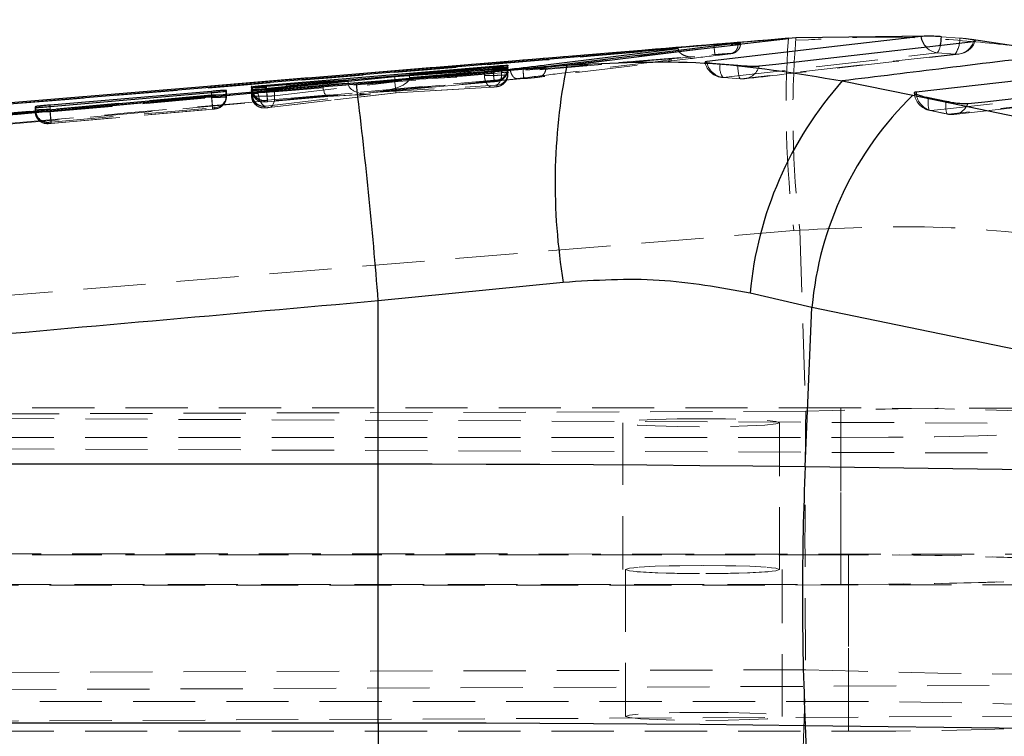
# Model space of a CAD drawing. Header units: millimetres. Extents: x 19 to 411, y 18 to 285.
# Tile 56 of 58: x 373 to 393, y 257 to 272. Entities that reach past the tile are written whole.
import ezdxf

# ---------------------------------------------------------------- set-up
doc = ezdxf.new("R2010")
doc.units = ezdxf.units.MM
doc.linetypes.add('HIDDEN', pattern=[1.905, 1.27, -0.635])
doc.layers.add('FORMATO', color=179, linetype='Continuous')
doc.styles.add('SLDTEXTSTYLE0', font='TXT', dxfattribs={"width": 0.75})
doc.dimstyles.new('SLDDIMSTYLE1', dxfattribs={"dimtxt": 3.5, "dimasz": 3.302, "dimexe": 0, "dimexo": 0.0625, "dimgap": 0.875, "dimtad": 1, "dimdec": 0, "dimrnd": 1e-09, "dimzin": 12, "dimdsep": 46, "dimtxsty": 'SLDTEXTSTYLE0', "dimsah": 1, "dimcen": 0.09, "dimadec": 0, "dimazin": 3, "dimtfac": 1, "dimtdec": 0, "dimtofl": 0, "dimtmove": 0, "dimatfit": 3, "dimfxl": 0, "dimfrac": 2, "dimtolj": 1, "dimtzin": 12, "dimarcsym": 0})

# ---------------------------------------------------------------- blocks, each defined once
blk = doc.blocks.new('_D_7')
at = {"layer": 'FORMATO'}
for p, q in [((279.174, 261.451), (279.174, 280.034)), ((411.468, 261.451), (411.468, 280.034)), ((411.468, 279.034), (279.174, 279.034))]:
    blk.add_line(p, q, dxfattribs=at)
for points in [[(279.174, 279.034), (282.476, 278.526), (282.476, 279.542)], [(411.468, 279.034), (408.166, 279.542), (408.166, 278.526)]]:
    blk.add_solid(points, dxfattribs=at)
at = {"layer": 'FORMATO', "insert": (344.021, 283.546), "char_height": 3.5, "attachment_point": 1, "style": 'SLDTEXTSTYLE0'}
blk.add_mtext('132', dxfattribs=at)

msp = doc.modelspace()

# ---------------------------------------------------------------- linework, layer by layer
at = {"color": 7, "linetype": 'Continuous', "lineweight": 25}
for p, q in [((388.352247, 271.600225), (385.525873, 271.365949)), ((388.427267, 271.606052), (388.286708, 271.595532)), ((388.352247, 271.600225), (388.348324, 271.600717)), ((388.507033, 271.612236), (388.352247, 271.600225)), ((388.507033, 271.612236), (388.502291, 271.612981)), ((391.20367, 271.643603), (388.507033, 271.612236)), ((393.981246, 271.288076), (392.08846, 271.575937)), ((386.097061, 271.393323), (357.517537, 269.020879)), ((387.323575, 271.500626), (383.400368, 271.021688)), ((385.525873, 271.365949), (386.82841, 271.473595)), ((386.097839, 271.386945), (386.097061, 271.393323)), ((386.097839, 271.386945), (386.108184, 271.352255)), ((377.692593, 270.642826), (382.319374, 271.031254)), ((379.528815, 270.67306), (383.822771, 271.05006)), ((382.930333, 270.975479), (380.608203, 270.767832)), ((382.320175, 271.007904), (380.616726, 270.863378)), ((380.616726, 270.863378), (382.494411, 270.997772)), ((382.623816, 271.039495), (382.610655, 271.036678)), ((382.623332, 270.992646), (382.612018, 270.990187)), ((382.623458, 271.004283), (382.623332, 270.992646)), ((382.623928, 271.050849), (382.623816, 271.039495)), ((386.681026, 271.129066), (386.648761, 271.122658)), ((386.956872, 271.077508), (387.319604, 271.049523)), ((380.313082, 270.81404), (377.860555, 270.569184)), ((382.141734, 270.946571), (380.313082, 270.81404)), ((380.616726, 270.836049), (380.616726, 270.863378)), ((377.388178, 270.596588), (377.388286, 270.610177)), ((377.388286, 270.628223), (377.388286, 270.610163)), ((377.388286, 270.610177), (377.406167, 270.614082)), ((377.406167, 270.583236), (377.406167, 270.614082)), ((377.525782, 270.565995), (379.361278, 270.748818)), ((378.841871, 270.712846), (377.693301, 270.615467)), ((379.361278, 270.748818), (378.841871, 270.712846)), ((379.361278, 270.719016), (379.361278, 270.748818)), ((389.449848, 270.731756), (390.887803, 270.43792)), ((376.626918, 270.411798), (356.972137, 268.654162)), ((376.572112, 270.518759), (373.274539, 270.239198)), ((373.275157, 270.209291), (376.57279, 270.491996)), ((376.866875, 270.522365), (376.876561, 270.524928)), ((376.876561, 270.524928), (376.876665, 270.537534)), ((377.387663, 270.533526), (377.38779, 270.548531)), ((377.38779, 270.548531), (377.403358, 270.551973)), ((391.20747, 270.390281), (391.568763, 270.317191)), ((372.970196, 270.205402), (372.970097, 270.191038)), ((372.98432, 270.208993), (372.970196, 270.205402)), ((383.754408, 266.620347), (379.976237, 266.242334)), ((388.830053, 266.107792), (387.566077, 266.399556)), ((379.976237, 262.917349), (379.976237, 266.242334)), ((388.692642, 262.862423), (388.830053, 266.107792)), ((399.706876, 263.857567), (388.830053, 266.107792)), ((355.033266, 262.917349), (379.976237, 262.917349)), ((379.976237, 257.63672), (379.976237, 262.917349)), ((388.692642, 262.862423), (399.817748, 262.720102)), ((355.033266, 257.63672), (379.976237, 257.63672)), ((379.976237, 257.63672), (379.976237, 254.371443)), ((388.692642, 257.581809), (399.817748, 257.439473)), ((388.692642, 257.581809), (388.830053, 254.393005))]:
    msp.add_line(p, q, dxfattribs=at)
at = {"color": 7, "linetype": 'HIDDEN', "lineweight": 18}
for p, q in [((388.502406, 271.61167), (388.427267, 271.606052)), ((391.851211, 271.605799), (391.476346, 271.633932)), ((383.400368, 271.003404), (387.323575, 271.483415)), ((387.323575, 271.483415), (387.323575, 271.500626)), ((387.371549, 271.492356), (387.371549, 271.508256)), ((388.757089, 271.571466), (388.506519, 271.559754)), ((369.700776, 269.853154), (386.85192, 271.268868)), ((391.391428, 271.305391), (391.752468, 271.276945)), ((382.319374, 271.006906), (380.616726, 270.85636)), ((382.319374, 271.006906), (382.319374, 271.007845)), ((382.319423, 271.006846), (382.319374, 271.006906)), ((382.320175, 270.951593), (382.320175, 271.007904)), ((382.494411, 270.901257), (382.494411, 270.977089)), ((382.610655, 270.966852), (382.610655, 271.036678)), ((382.612018, 270.858923), (382.612018, 270.990187)), ((382.623332, 270.863199), (382.623332, 270.992646)), ((382.623458, 270.8909), (382.623458, 271.004283)), ((382.623816, 270.971456), (382.623816, 271.039495)), ((382.623816, 270.971456), (382.623816, 271.039495)), ((382.623816, 270.971456), (382.623928, 270.996565)), ((382.623928, 270.996565), (382.623928, 271.050864)), ((382.623928, 270.996565), (382.623928, 271.050849)), ((382.930333, 270.969176), (382.930333, 270.975524)), ((383.400368, 271.003404), (383.400368, 271.021688)), ((380.313082, 270.737776), (382.141734, 270.843306)), ((380.313082, 270.737776), (380.313082, 270.81404)), ((380.616726, 270.800972), (382.320175, 270.951593)), ((380.616726, 270.800972), (380.616726, 270.836049)), ((382.141734, 270.843306), (382.141734, 270.946571)), ((382.141734, 270.843306), (382.141827, 270.843261)), ((382.494411, 270.901152), (382.494411, 270.901257)), ((382.623332, 270.863199), (382.623458, 270.8909)), ((387.015535, 270.799154), (387.021842, 270.799959)), ((387.379834, 270.774016), (387.021842, 270.799959)), ((387.37295, 270.773122), (387.379834, 270.774016)), ((380.608203, 270.767832), (376.626918, 270.411798)), ((377.388178, 270.552763), (377.388178, 270.596588)), ((377.388286, 270.577872), (377.388178, 270.552763)), ((377.388286, 270.577872), (377.388286, 270.610177)), ((377.388286, 270.610163), (377.388286, 270.577872)), ((379.361278, 270.745346), (377.692593, 270.597809)), ((377.692593, 270.597839), (377.692593, 270.615408)), ((377.692593, 270.597809), (377.692593, 270.597839)), ((377.693301, 270.542481), (378.842482, 270.644092)), ((377.693301, 270.542526), (377.693301, 270.615467)), ((377.714993, 270.336205), (382.340988, 270.745242)), ((377.860555, 270.426342), (380.314203, 270.712832)), ((378.841871, 270.657459), (378.841871, 270.712846)), ((378.841871, 270.657459), (379.361289, 270.687142)), ((379.361278, 270.689645), (379.361278, 270.719016)), ((382.342169, 270.715633), (379.850524, 270.495304)), ((379.850524, 270.495304), (382.371699, 270.641932)), ((379.884185, 270.498061), (382.342143, 270.715395)), ((380.340459, 270.490983), (382.301239, 270.604142)), ((382.308865, 270.604932), (380.34079, 270.491356)), ((382.342143, 270.715395), (382.342169, 270.715633)), ((382.395862, 270.722651), (382.39353, 270.721787)), ((382.395377, 270.614394), (382.393548, 270.613649)), ((382.395497, 270.642096), (382.395377, 270.614394)), ((382.395973, 270.74776), (382.395862, 270.722651)), ((376.572112, 270.444521), (373.274539, 270.152935)), ((373.275204, 270.099172), (376.57279, 270.390758)), ((376.572112, 270.444521), (376.572112, 270.491952)), ((376.572153, 270.444462), (376.572112, 270.444521)), ((376.57279, 270.390758), (376.57279, 270.491996)), ((376.866875, 270.406687), (376.866875, 270.522365)), ((376.876561, 270.410621), (376.876561, 270.524928)), ((376.876665, 270.434165), (376.876665, 270.537534)), ((376.876665, 270.43418), (376.876665, 270.537534)), ((377.387663, 270.431453), (377.387663, 270.533526)), ((377.38779, 270.461106), (377.387663, 270.431453)), ((377.38779, 270.461106), (377.38779, 270.548531)), ((377.403358, 270.466113), (377.403358, 270.533138)), ((377.525782, 270.475963), (377.525782, 270.540187)), ((377.684439, 270.216414), (379.823325, 270.465428)), ((377.693301, 270.542481), (377.693301, 270.542526)), ((377.711693, 270.305955), (378.941873, 270.414734)), ((378.945356, 270.41527), (377.715634, 270.306536)), ((380.34079, 270.491356), (377.744885, 270.188251)), ((377.751829, 270.188743), (380.34047, 270.490983)), ((377.860555, 270.426342), (377.860555, 270.569184)), ((378.941035, 270.414674), (379.800016, 270.463744)), ((379.823325, 270.465428), (378.945356, 270.41527)), ((372.970097, 270.109454), (372.970097, 270.191038)), ((372.970196, 270.132998), (372.970196, 270.205402)), ((372.98432, 270.137766), (372.98432, 270.190099)), ((373.274539, 270.15298), (373.274539, 270.209247)), ((373.275157, 270.099217), (373.275157, 270.209291)), ((373.29693, 269.891345), (376.593711, 270.182857)), ((376.648711, 270.185375), (376.648607, 270.161831)), ((377.65971, 270.182663), (377.659837, 270.212316)), ((377.659837, 270.212316), (377.662534, 270.21327)), ((377.660228, 270.303959), (377.660329, 270.329082)), ((377.660329, 270.329082), (377.66348, 270.33011)), ((377.662534, 270.21327), (377.684439, 270.216414)), ((377.715634, 270.306536), (377.715441, 270.308131)), ((377.744885, 270.188251), (377.751829, 270.188743)), ((372.970196, 270.132998), (372.970097, 270.109454)), ((373.274539, 270.152935), (373.274539, 270.15298)), ((373.275157, 270.099217), (373.275204, 270.099172)), ((373.297473, 269.863003), (376.594758, 270.15456)), ((376.594784, 270.154783), (373.297518, 269.863227)), ((376.648607, 270.161831), (376.646886, 270.161101)), ((391.61546, 270.054066), (391.254166, 270.127156)), ((373.242145, 269.860664), (373.242242, 269.884208)), ((373.242242, 269.884208), (373.244748, 269.885102)), ((354.970604, 264.91324), (388.460198, 267.678031)), ((388.460198, 267.678031), (388.581848, 267.687717)), ((388.581848, 267.687717), (388.702432, 263.990083)), ((389.420902, 264.060447), (351.102442, 264.060447)), ((351.136099, 263.93851), (396.457905, 263.731608)), ((388.702432, 263.990083), (354.787135, 263.882944)), ((389.420902, 261.064389), (389.420902, 264.060447)), ((384.970902, 263.7577), (384.970902, 260.761657)), ((388.1709, 260.761657), (388.1709, 263.7577)), ((351.130416, 263.454953), (389.420902, 263.454953)), ((389.420902, 260.45891), (389.420902, 263.454953)), ((351.136324, 263.310724), (405.100146, 263.086775)), ((389.420902, 261.064389), (301.2209, 261.064389)), ((350.866796, 261.085892), (396.027537, 261.075804)), ((389.574619, 261.064389), (351.070901, 261.064389)), ((389.574619, 261.064389), (389.574619, 258.068347)), ((385.024617, 260.761657), (385.024617, 257.765607)), ((388.224619, 257.765607), (388.224619, 260.761657)), ((405.014047, 260.449508), (350.865004, 260.437408)), ((350.913203, 260.45891), (389.420902, 260.45891)), ((351.070901, 260.45891), (389.574619, 260.45891)), ((389.574619, 260.45891), (389.574619, 257.462861)), ((388.702432, 258.716026), (354.787135, 258.608879)), ((388.581848, 254.949966), (388.702432, 258.716026)), ((351.176649, 258.223028), (396.027537, 258.408458)), ((389.574619, 258.068347), (351.070901, 258.068347)), ((405.014047, 257.821315), (351.176878, 257.574694)), ((351.130416, 257.462861), (389.574619, 257.462861))]:
    msp.add_line(p, q, dxfattribs=at)
at = {"color": 8, "linetype": 'Continuous', "lineweight": 25}
for p, q in [((386.82841, 271.473595), (386.831293, 271.44053)), ((382.319374, 271.007845), (382.319374, 271.031254)), ((382.494411, 270.977089), (382.494411, 270.997772)), ((380.616726, 270.85636), (379.361278, 270.745346)), ((377.692593, 270.615408), (377.692593, 270.642826)), ((376.572112, 270.491952), (376.572112, 270.518759)), ((377.403358, 270.533138), (377.403358, 270.551973)), ((377.525782, 270.540187), (377.525782, 270.565995)), ((390.954586, 270.503709), (390.960494, 270.454773)), ((372.98432, 270.190099), (372.98432, 270.208993)), ((373.274539, 270.209247), (373.274539, 270.239198))]:
    msp.add_line(p, q, dxfattribs=at)
at = {"color": 7, "linetype": 'Continuous', "lineweight": 25, "flags": 128}
for points in [[(391.052971, 271.637359), (390.71429, 271.59808), (389.350178, 271.43971), (386.681026, 271.129066)], [(387.754047, 271.036097), (388.089748, 271.074513), (389.453726, 271.230438), (392.128626, 271.535629)], [(385.525873, 271.365949), (384.842685, 271.309489), (378.372414, 270.774791), (369.677408, 270.056197)], [(395.19812, 270.973274), (394.856921, 270.935514), (393.492123, 270.784491), (390.954586, 270.503709)], [(392.016294, 270.269477), (392.357493, 270.307252), (393.722294, 270.45832), (396.233415, 270.736271)], [(390.887803, 270.43792), (400.487321, 268.451863), (401.764689, 268.187502)], [(379.976237, 262.917349), (381.076535, 262.916484), (382.175805, 262.913892), (383.273026, 262.909585), (384.36717, 262.903565), (385.457216, 262.895831), (386.542151, 262.886384), (387.620961, 262.875253), (388.692642, 262.862423)], [(379.976237, 257.63672), (381.076535, 257.635863), (382.175805, 257.633278), (383.273026, 257.628964), (384.36717, 257.622944), (385.457216, 257.615203), (386.542151, 257.605763), (387.620961, 257.594632), (388.692642, 257.581809)]]:
    msp.add_lwpolyline(points, dxfattribs=at)
at = {"color": 7, "linetype": 'HIDDEN', "lineweight": 18, "flags": 128}
for points in [[(387.021842, 270.799959), (387.36268, 270.839491), (388.72605, 270.997399), (391.391428, 271.305391)], [(391.752468, 271.276945), (391.411616, 271.237829), (390.048219, 271.081203), (387.379834, 270.774016)], [(387.319604, 271.049523), (387.320014, 270.988354), (387.322748, 270.932311), (387.327736, 270.882898), (387.33484, 270.841458), (387.343867, 270.809108), (387.354573, 270.786741), (387.366673, 270.77494), (387.37295, 270.773122)], [(391.254166, 270.127156), (391.595369, 270.164916), (392.960178, 270.315939), (395.497741, 270.596751)], [(377.684439, 270.216414), (377.656614, 270.220929), (377.629025, 270.235503), (377.60281, 270.259538), (377.57905, 270.292038), (377.558721, 270.33166), (377.542658, 270.376795), (377.531527, 270.425552), (377.525782, 270.475963)], [(377.751829, 270.188743), (377.770228, 270.193288), (377.793877, 270.207056), (377.81498, 270.229036), (377.832795, 270.25845), (377.846671, 270.294258), (377.856122, 270.335177), (377.860805, 270.379731), (377.860555, 270.426342)], [(391.20747, 270.390281), (391.202459, 270.330751), (391.200667, 270.276406), (391.202143, 270.228738), (391.206844, 270.188996), (391.214645, 270.158285), (391.225336, 270.137408), (391.238628, 270.126948), (391.254166, 270.127156)], [(395.832608, 270.520785), (395.491405, 270.483026), (394.126596, 270.331988), (391.61546, 270.054066)], [(391.728012, 270.04745), (394.67998, 270.374158), (395.945111, 270.514184)], [(391.61546, 270.054066), (391.599922, 270.053857), (391.58663, 270.064333), (391.575938, 270.085195), (391.568141, 270.115921), (391.56344, 270.155647), (391.561965, 270.203316), (391.563756, 270.257661), (391.568763, 270.317191)], [(391.241552, 270.126128), (391.494459, 270.074972), (391.60285, 270.053038)], [(389.420902, 263.454953), (390.392007, 263.45908), (391.336629, 263.471359), (392.228989, 263.491446), (393.044757, 263.518789), (393.76167, 263.55266), (394.360183, 263.592118), (394.823963, 263.636091), (395.140363, 263.683388), (395.300748, 263.732695), (395.300748, 263.782704), (395.140363, 263.832027), (394.823963, 263.879308), (394.360183, 263.923281), (393.76167, 263.96274), (393.044757, 263.99661), (392.228989, 264.023954), (391.336629, 264.04404), (390.392007, 264.056319), (389.420902, 264.060447)], [(386.570903, 263.839805), (386.076475, 263.835782), (385.630446, 263.824114), (385.276472, 263.805965), (385.049211, 263.783076), (384.970902, 263.7577), (385.049211, 263.732323), (385.276472, 263.70945), (385.630446, 263.691285), (386.076475, 263.679618), (386.570903, 263.675594), (387.065327, 263.679618), (387.511356, 263.691285), (387.865329, 263.70945), (388.092591, 263.732323), (388.1709, 263.7577), (388.092591, 263.783076), (387.865329, 263.805965), (387.511356, 263.824114), (387.065327, 263.835782), (386.570903, 263.839805)], [(389.420902, 260.45891), (390.392007, 260.463038), (391.336629, 260.475317), (392.228989, 260.495403), (393.044757, 260.522747), (393.76167, 260.556602), (394.360183, 260.596061), (394.823963, 260.640034), (395.140363, 260.68733), (395.300748, 260.736653), (395.300748, 260.786647), (395.140363, 260.835969), (394.823963, 260.883266), (394.360183, 260.927239), (393.76167, 260.966697), (393.044757, 261.000553), (392.228989, 261.027911), (391.336629, 261.047998), (390.392007, 261.060262), (389.420902, 261.064389)], [(389.574619, 260.45891), (390.545728, 260.463038), (391.490346, 260.475317), (392.382709, 260.495403), (393.198473, 260.522747), (393.915391, 260.556602), (394.5139, 260.596061), (394.97768, 260.640034), (395.29408, 260.68733), (395.454468, 260.736653), (395.454468, 260.786647), (395.29408, 260.835969), (394.97768, 260.883266), (394.5139, 260.927239), (393.915391, 260.966697), (393.198473, 261.000553), (392.382709, 261.027911), (391.490346, 261.047998), (390.545728, 261.060262), (389.574619, 261.064389)], [(386.570903, 260.843748), (386.076475, 260.839739), (385.630446, 260.828072), (385.276472, 260.809907), (385.049211, 260.787019), (384.970902, 260.761657), (385.049211, 260.736281), (385.276472, 260.713392), (385.630446, 260.695228), (386.076475, 260.683575), (386.570903, 260.679552), (387.065327, 260.683575), (387.511356, 260.695228), (387.865329, 260.713392), (388.092591, 260.736281), (388.1709, 260.761657), (388.092591, 260.787019), (387.865329, 260.809907), (387.511356, 260.828072), (387.065327, 260.839739), (386.570903, 260.843748)], [(386.624618, 260.843748), (387.119046, 260.839739), (387.565075, 260.828072), (387.919044, 260.809907), (388.146309, 260.787019), (388.224619, 260.761657), (388.146309, 260.736281), (387.919044, 260.713392), (387.565075, 260.695228), (387.119046, 260.683575), (386.624618, 260.679552), (386.13019, 260.683575), (385.684161, 260.695228), (385.330191, 260.713392), (385.10293, 260.736281), (385.024617, 260.761657), (385.10293, 260.787019), (385.330191, 260.809907), (385.684161, 260.828072), (386.13019, 260.839739), (386.624618, 260.843748)], [(389.574619, 257.462861), (390.545728, 257.466988), (391.490346, 257.479267), (392.382709, 257.499346), (393.198473, 257.526697), (393.915391, 257.56056), (394.5139, 257.600018), (394.97768, 257.643992), (395.29408, 257.691288), (395.454468, 257.740603), (395.454468, 257.790604), (395.29408, 257.839927), (394.97768, 257.887216), (394.5139, 257.931189), (393.915391, 257.970647), (393.198473, 258.00451), (392.382709, 258.031861), (391.490346, 258.051948), (390.545728, 258.064219), (389.574619, 258.068347)], [(386.624618, 257.847705), (387.119046, 257.84369), (387.565075, 257.832022), (387.919044, 257.813865), (388.146309, 257.790977), (388.224619, 257.765607), (388.146309, 257.740231), (387.919044, 257.71735), (387.565075, 257.699186), (387.119046, 257.687525), (386.624618, 257.683502), (386.13019, 257.687525), (385.684161, 257.699186), (385.330191, 257.71735), (385.10293, 257.740231), (385.024617, 257.765607), (385.10293, 257.790977), (385.330191, 257.813865), (385.684161, 257.832022), (386.13019, 257.84369), (386.624618, 257.847705)]]:
    msp.add_lwpolyline(points, dxfattribs=at)
at = {"color": 7, "linetype": 'HIDDEN', "lineweight": 18}
for centre, radius, start, end in [((408.886765, 270.223531), 20.584562, 176.1638268, 187.1034151), ((408.311881, 270.051044), 19.871072, 175.4916969, 186.8305284), ((391.273362, 271.600054), 0.577878, 326.0043107, 0.5695734), ((391.42985, 271.669446), 0.366077, 222.7633898, 263.9753692), ((391.148335, 271.487736), 0.303881, 323.126239, 354.219418), ((391.783488, 271.63467), 0.359068, 265.0441381, 343.9886078), ((391.781605, 271.680386), 0.406, 276.5379035, 340.7216615), ((382.374058, 270.996666), 0.249869, 275.0316649, 359.9766609), ((382.374245, 270.971458), 0.249571, 330.0675674, 359.999627), ((387.041438, 271.204322), 0.406, 192.4424288, 266.3417779), ((387.0696, 271.19044), 0.393391, 188.9755689, 263.0270035), ((387.294439, 271.00329), 0.345629, 167.6002375, 216.2012695), ((387.407593, 271.132581), 0.359639, 265.5732868, 344.4380047), ((395.325341, 272.04204), 13.050801, 184.792883, 185.8343332), ((382.371243, 270.96025), 0.239502, 275.3392806, 1.5794423), ((382.371579, 270.853152), 0.240508, 275.2409889, 1.3748283), ((382.373588, 270.891003), 0.24987, 275.0300812, 359.9763791), ((382.373873, 270.971694), 0.250011, 275.0457197, 330.0632377), ((382.373774, 270.863197), 0.249557, 335.4293546, 0.0004541), ((387.406017, 271.177773), 0.406, 265.3282012, 270), ((387.406017, 271.177773), 0.406, 270, 276.5685589), ((377.638181, 270.577994), 0.249896, 180.0281146, 275.0845799), ((377.654587, 270.578418), 0.248467, 178.8889079, 272.0510864), ((382.373373, 270.863453), 0.250029, 275.0490471, 335.4142092), ((388.612953, 271.393953), 12.081885, 184.7629251, 185.8868539), ((376.625208, 270.401843), 0.241716, 275.1454296, 1.1482624), ((376.626803, 270.434275), 0.249863, 275.0302334, 359.9746738), ((376.627105, 270.410602), 0.249456, 335.2949927, 0.0043698), ((377.637571, 270.431589), 0.249908, 180.0311146, 275.0823614), ((377.637704, 270.461248), 0.249914, 180.0325862, 275.0808898), ((377.6381, 270.552899), 0.249922, 180.0311927, 275.0796469), ((377.652154, 270.461885), 0.248832, 179.0264158, 272.3908575), ((391.322054, 270.524071), 0.406, 185.485805, 258.563658), ((391.358044, 270.515702), 0.402192, 188.713381, 255.0319951), ((376.626588, 270.410917), 0.250057, 275.0516915, 335.2788415), ((391.688325, 270.399117), 0.352661, 258.0758507, 338.4320074), ((373.220003, 270.109587), 0.249906, 180.0304983, 275.0833684), ((373.220095, 270.133124), 0.2499, 180.0290852, 275.0843908), ((373.233403, 270.133955), 0.249112, 179.1235258, 272.6102077), ((391.683349, 270.450982), 0.406, 258.5636138, 270), ((391.683349, 270.450982), 0.406, 270, 276.3154116), ((633.590075, 261.353055), 244.901841, 179.38304451, 180.61695549)]:
    msp.add_arc(centre, radius, start, end, dxfattribs=at)
at = {"color": 8, "linetype": 'Continuous', "lineweight": 25}
for centre, radius, start, end in [((391.475555, 271.71319), 0.429334, 190.1732434, 222.9079419), ((389.67259, 271.805603), 1.811907, 348.9115635, 354.5633057)]:
    msp.add_arc(centre, radius, start, end, dxfattribs=at)
at = {"color": 7, "linetype": 'Continuous', "lineweight": 25}
for centre, radius, start, end in [((395.932602, 268.647787), 12.345806, 168.7796901, 189.4519835), ((278.509128, 258.233967), 101.782652, 4.51275736, 7.01979891), ((395.119226, 265.690879), 7.586322, 138.3583889, 174.639893), ((395.694892, 265.499507), 6.891736, 134.2279726, 174.9363228), ((450.8775, 260.222116), 62.240886, 177.56873877, 182.43126123)]:
    msp.add_arc(centre, radius, start, end, dxfattribs=at)
at = {"color": 7, "linetype": 'HIDDEN', "lineweight": 18}
for centre, major_axis, ratio, start_param, end_param in [((382.320713, 270.966756), (0.303104, 0.004707), 0.049830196, 5.986650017, 6.282809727), ((379.828478, 270.744108), (0.787912, 0.057732), 0.316123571, 4.717205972, 6.244018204), ((380.262223, 270.782461), (0.35356, 0.036723), 0.7032252, 6.174677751, 6.210272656), ((382.320034, 270.858483), (0.3033, 0.004724), 0.049825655, 6.008392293, 6.282685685), ((377.68867, 270.582332), (0.300386, 0.004466), 0.049893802, 2.79404501, 3.141644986), ((379.266107, 270.683651), (0.423584, 0.039999), 0.586819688, 3.086235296, 3.139826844), ((378.923312, 270.664071), (-0.018143, 0.249368), 0.328752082, 1.627067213, 3.189475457), ((379.57734, 270.68815), (-0.00506, 0.25024), 0.863187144, 1.547373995, 1.557396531), ((379.80128, 270.714221), (0.439469, 0.038099), 0.566223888, 3.097465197, 4.713464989), ((380.536507, 270.752716), (0.059263, 0.245399), 0.877836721, 1.839259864, 1.939384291), ((380.318746, 270.740149), (-0.021717, 0.249163), 0.027744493, 1.678249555, 3.193436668), ((376.571051, 270.405728), (0.305512, 0.00492), 0.049774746, 6.029883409, 6.281832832), ((377.688449, 270.465601), (0.300658, 0.00449), 0.049887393, 2.817635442, 3.141454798), ((377.692139, 270.465886), (0.304457, 0.004827), 0.049798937, 2.14807968, 2.818796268), ((373.271024, 270.137497), (0.300828, 0.004505), 0.0498834, 2.833199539, 3.141343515), ((389.799434, 260.41877), (18.415942, 0.493362), 0.195669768, 1.15696951, 1.625156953), ((389.799434, 260.41877), (18.416139, -0.485642), 0.094118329, 4.655268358, 5.123455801)]:
    msp.add_ellipse(centre, major_axis=major_axis, ratio=ratio, start_param=start_param, end_param=end_param, dxfattribs=at)
at = {"color": 7, "linetype": 'Continuous', "lineweight": 25}
for points, knots in [([(388.348287, 271.600866), (386.123725, 271.416341), (382.192639, 271.090262), (378.261384, 270.766546), (376.554787, 270.626017)], [0, 0, 0, 0, 0.565890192, 1, 1, 1, 1]), ([(383.822771, 271.05006), (384.698771, 271.156694), (386.209849, 271.340636), (387.718281, 271.523409), (388.352247, 271.600225)], [0, 0, 0, 0, 0.579718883, 1, 1, 1, 1]), ([(391.20367, 271.643603), (391.175302, 271.643287), (391.11233, 271.642585), (391.074022, 271.639213), (391.052971, 271.637359)], [0, 0, 0, 0, 0.4504759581, 1, 1, 1, 1]), ([(391.476346, 271.633932), (391.435225, 271.636322), (391.350071, 271.641272), (391.257703, 271.64363), (391.211744, 271.643607), (391.20367, 271.643603)], [0, 0, 0, 0, 0.434970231, 0.900730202, 1, 1, 1, 1]), ([(392.128626, 271.535629), (392.142686, 271.538102), (392.171624, 271.543191), (392.16241, 271.556455), (392.125405, 271.568168), (392.094299, 271.574709), (392.08846, 271.575937)], [0, 0, 0, 0, 0.29763029, 0.612607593, 0.927282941, 1, 1, 1, 1]), ([(382.670695, 270.969966), (382.702187, 270.97387), (382.961054, 271.005961), (384.103178, 271.147604), (385.213807, 271.284474), (386.097061, 271.393323)], [0, 0, 0, 0, 0.027573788, 0.226655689, 1, 1, 1, 1]), ([(386.82841, 271.473595), (386.890809, 271.478645), (386.972299, 271.48524), (387.046758, 271.490776), (387.064202, 271.492073)], [0, 0, 0, 0, 0.7657296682, 1, 1, 1, 1]), ([(387.064202, 271.492073), (387.09281, 271.494144), (387.173368, 271.499974), (387.284122, 271.507058), (387.328432, 271.508691), (387.350572, 271.509507)], [0, 0, 0, 0, 0.216008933, 0.608252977, 1, 1, 1, 1]), ([(387.36763, 271.508226), (387.368887, 271.508163), (387.378124, 271.507698), (387.3529, 271.504264), (387.326555, 271.501), (387.323661, 271.500641)], [0, 0, 0, 0, 0.122971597, 0.903654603, 1, 1, 1, 1]), ([(393.981246, 271.288076), (393.171922, 271.188943), (391.660237, 271.003778), (390.151049, 270.81805), (389.449848, 270.731756)], [0, 0, 0, 0, 0.535379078, 1, 1, 1, 1]), ([(382.612018, 270.990187), (382.599554, 270.988544), (382.574628, 270.985259), (382.500064, 270.977527), (382.407529, 270.96869), (382.304409, 270.959538), (382.211886, 270.951862), (382.162132, 270.94811), (382.141734, 270.946571)], [0, 0, 0, 0, 0.174201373, 0.348382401, 0.523124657, 0.699211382, 0.876682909, 1, 1, 1, 1]), ([(382.319374, 271.031254), (382.353887, 271.034084), (382.422913, 271.039742), (382.514679, 271.046388), (382.583605, 271.050649), (382.619115, 271.051959), (382.622594, 271.051157), (382.623928, 271.050849)], [0, 0, 0, 0, 0.216761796, 0.43352016, 0.650277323, 0.865972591, 1, 1, 1, 1]), ([(382.610655, 271.036678), (382.597608, 271.034968), (382.571516, 271.031546), (382.495681, 271.023763), (382.408644, 271.015563), (382.347492, 271.010269), (382.320175, 271.007904)], [0, 0, 0, 0, 0.262267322, 0.524499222, 0.78758909, 1, 1, 1, 1]), ([(382.494411, 270.997772), (382.514135, 270.999166), (382.560344, 271.002432), (382.611557, 271.005227), (382.619415, 271.004604), (382.623458, 271.004283)], [0, 0, 0, 0, 0.265523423, 0.622070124, 1, 1, 1, 1]), ([(383.400356, 271.021688), (383.373188, 271.018559), (383.318853, 271.012301), (383.185138, 270.998893), (383.049741, 270.986107), (382.961002, 270.978217), (382.930717, 270.975524)], [0, 0, 0, 0, 0.272317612, 0.544622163, 0.844582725, 1, 1, 1, 1]), ([(383.822771, 271.05006), (384.763701, 271.098734), (386.66693, 271.197188), (388.515291, 270.888057), (389.449848, 270.731756)], [0, 0, 0, 0, 0.494386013, 1, 1, 1, 1]), ([(386.650203, 271.118247), (386.649579, 271.116678), (386.647763, 271.112106), (386.693227, 271.103063), (386.777825, 271.092195), (386.873571, 271.083436), (386.936445, 271.078961), (386.956872, 271.077508)], [0, 0, 0, 0, 0.130824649, 0.38115461, 0.630924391, 0.880087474, 1, 1, 1, 1]), ([(387.319604, 271.049523), (387.361888, 271.04616), (387.447993, 271.039312), (387.575091, 271.03308), (387.683324, 271.031354), (387.73492, 271.034059), (387.753767, 271.036067), (387.754047, 271.036097)], [0, 0, 0, 0, 0.2420174, 0.492833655, 0.744211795, 0.996198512, 1, 1, 1, 1]), ([(357.494103, 268.745178), (357.509789, 268.746584), (358.064648, 268.796306), (360.776227, 269.038969), (369.152281, 269.784345), (376.990015, 270.471747), (382.670695, 270.969966)], [0, 0, 0, 0, 0.001869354, 0.066123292, 0.323139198, 1, 1, 1, 1]), ([(355.772758, 268.521526), (357.544387, 268.685756), (365.461221, 269.419647), (373.381182, 270.12531), (379.528815, 270.67306)], [0, 0, 0, 0, 0.2237799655, 1, 1, 1, 1]), ([(377.693301, 270.615467), (377.658756, 270.612615), (377.589665, 270.60691), (377.497768, 270.600347), (377.428716, 270.596275), (377.39314, 270.595245), (377.389549, 270.596216), (377.388178, 270.596588)], [0, 0, 0, 0, 0.216949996, 0.43389936, 0.650776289, 0.866572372, 1, 1, 1, 1]), ([(377.406167, 270.614082), (377.420838, 270.616041), (377.45018, 270.619959), (377.529867, 270.628222), (377.614356, 270.636146), (377.670463, 270.640936), (377.692593, 270.642826)], [0, 0, 0, 0, 0.273443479, 0.546858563, 0.821269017, 1, 1, 1, 1]), ([(376.876665, 270.537534), (376.873328, 270.538034), (376.866653, 270.539033), (376.814488, 270.536722), (376.73755, 270.531805), (376.651796, 270.5254), (376.59481, 270.520651), (376.572112, 270.518759)], [0, 0, 0, 0, 0.213305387, 0.426569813, 0.64100159, 0.857000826, 1, 1, 1, 1]), ([(376.57279, 270.491996), (376.607127, 270.495021), (376.67581, 270.50107), (376.766614, 270.510049), (376.834975, 270.517598), (376.85667, 270.52084), (376.866875, 270.522365)], [0, 0, 0, 0, 0.257851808, 0.515765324, 0.772221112, 1, 1, 1, 1]), ([(377.860555, 270.569184), (377.83006, 270.566196), (377.769076, 270.56022), (377.663926, 270.550938), (377.56317, 270.542751), (377.476348, 270.536456), (377.414613, 270.532897), (377.389896, 270.532457), (377.388132, 270.533301), (377.387663, 270.533526)], [0, 0, 0, 0, 0.156679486, 0.313329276, 0.470765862, 0.628752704, 0.786470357, 0.943217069, 1, 1, 1, 1]), ([(377.403358, 270.551973), (377.417114, 270.553856), (377.444552, 270.55761), (377.498755, 270.563205), (377.525782, 270.565995)], [0, 0, 0, 0, 0.501361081, 1, 1, 1, 1]), ([(390.954586, 270.503709), (390.940262, 270.50089), (390.911141, 270.495161), (390.920541, 270.476244), (390.970584, 270.451769), (391.059036, 270.423951), (391.14572, 270.402997), (391.197422, 270.39235), (391.20747, 270.390281)], [0, 0, 0, 0, 0.185826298, 0.377793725, 0.569762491, 0.761727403, 0.953694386, 1, 1, 1, 1]), ([(372.970097, 270.191038), (372.973519, 270.190442), (372.980364, 270.189252), (373.032794, 270.191389), (373.109945, 270.196208), (373.195704, 270.202633), (373.25258, 270.2074), (373.275157, 270.209291)], [0, 0, 0, 0, 0.213533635, 0.427028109, 0.641617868, 0.857735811, 1, 1, 1, 1]), ([(373.274539, 270.239198), (373.240091, 270.236189), (373.171191, 270.23017), (373.080105, 270.221053), (373.015576, 270.213724), (372.993589, 270.210396), (372.98432, 270.208993)], [0, 0, 0, 0, 0.268801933, 0.537649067, 0.805103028, 1, 1, 1, 1]), ([(391.568763, 270.317191), (391.600327, 270.311129), (391.674713, 270.296842), (391.794664, 270.279478), (391.91038, 270.268303), (391.98155, 270.266525), (392.008903, 270.268849), (392.016294, 270.269477)], [0, 0, 0, 0, 0.179460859, 0.422927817, 0.666393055, 0.909860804, 1, 1, 1, 1]), ([(387.566077, 266.399556), (386.950618, 266.511976), (385.700321, 266.740354), (384.409714, 266.66076), (383.754408, 266.620347)], [0, 0, 0, 0, 0.4922502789, 1, 1, 1, 1]), ([(379.976237, 266.242334), (373.832886, 265.69553), (365.580689, 264.961023), (357.331205, 264.197187), (355.223052, 264.001989)], [0, 0, 0, 0, 0.744450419, 1, 1, 1, 1])]:
    msp.add_open_spline(points, degree=3, knots=knots, dxfattribs=at)
at = {"color": 7, "linetype": 'HIDDEN', "lineweight": 18}
for points, knots in [([(392.82356, 271.464133), (392.332913, 271.513551), (391.334601, 271.6141), (389.972024, 271.640963), (389.108465, 271.591566), (388.757089, 271.571466)], [0, 0, 0, 0, 0.364363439, 0.741364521, 1, 1, 1, 1]), ([(392.08846, 271.575937), (392.058962, 271.581063), (391.999973, 271.591315), (391.909649, 271.600697), (391.859168, 271.605104), (391.851211, 271.605799)], [0, 0, 0, 0, 0.457267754, 0.914454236, 1, 1, 1, 1]), ([(357.517537, 269.019344), (362.275294, 269.413325), (371.801492, 270.20217), (381.328913, 270.98194), (386.097254, 271.386895), (386.097839, 271.386945)], [0, 0, 0, 0, 0.4994086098, 0.9999385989, 1, 1, 1, 1]), ([(386.831293, 271.44053), (386.832046, 271.431786), (386.834734, 271.400566), (386.839672, 271.351457), (386.844635, 271.308497), (386.849069, 271.277009), (386.850817, 271.272016), (386.85192, 271.268868)], [0, 0, 0, 0, 0.093042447, 0.332191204, 0.57286499, 0.730657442, 1, 1, 1, 1]), ([(387.323657, 271.48343), (387.321246, 271.458427), (387.316425, 271.408421), (387.278424, 271.34484), (387.223505, 271.298661), (387.178579, 271.289906), (387.156116, 271.285528)], [0, 0, 0, 0, 0.250001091, 0.499996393, 0.749992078, 1, 1, 1, 1]), ([(387.166278, 271.287376), (387.176823, 271.287995), (387.190106, 271.288775), (387.227055, 271.297482), (387.258784, 271.309283), (387.30222, 271.335804), (387.344485, 271.384005), (387.370251, 271.442622), (387.368738, 271.479206), (387.368197, 271.492281)], [0, 0, 0, 0, 0.252917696, 0.31861359, 0.406846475, 0.519039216, 0.716519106, 0.898681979, 1, 1, 1, 1]), ([(387.323743, 271.483445), (387.342761, 271.486126), (387.380853, 271.491496), (387.36882, 271.496322), (387.318278, 271.496849), (387.294659, 271.497095)], [0, 0, 0, 0, 0.346883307, 0.694799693, 1, 1, 1, 1]), ([(386.436177, 271.222466), (381.557427, 270.816808), (373.30946, 270.131006), (365.061145, 269.450051), (361.691786, 269.171888)], [0, 0, 0, 0, 0.591509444, 1, 1, 1, 1]), ([(382.817371, 270.776534), (382.8742, 270.783568), (383.158344, 270.818737), (384.3646, 270.967847), (385.51405, 271.109127), (386.436177, 271.222466)], [0, 0, 0, 0, 0.047112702, 0.235561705, 1, 1, 1, 1]), ([(387.156034, 271.285513), (387.099203, 271.27859), (386.81505, 271.243974), (385.621591, 271.098313), (384.3713, 270.945302), (383.348361, 270.819645), (383.234682, 270.805681)], [0, 0, 0, 0, 0.043477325, 0.217387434, 0.913027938, 1, 1, 1, 1]), ([(386.108184, 271.352255), (386.108444, 271.351363), (386.113314, 271.334636), (386.141028, 271.301767), (386.204877, 271.25217), (386.30894, 271.221063), (386.392277, 271.218547), (386.435336, 271.222391), (386.436177, 271.222466)], [0, 0, 0, 0, 0.006545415, 0.122675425, 0.306308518, 0.638717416, 0.992936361, 1, 1, 1, 1]), ([(386.85192, 271.268868), (386.854395, 271.269072), (386.892631, 271.272219), (386.96746, 271.278172), (387.063913, 271.285135), (387.138237, 271.289766), (387.181362, 271.291476), (387.191375, 271.29031), (387.167801, 271.28711), (387.156038, 271.285513)], [0, 0, 0, 0, 0.011446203, 0.176796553, 0.341934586, 0.506667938, 0.670985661, 0.835826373, 1, 1, 1, 1]), ([(387.452463, 270.774344), (387.958863, 270.832688), (389.417311, 271.000721), (390.87578, 271.167487), (391.827842, 271.276349)], [0, 0, 0, 0, 0.347218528, 1, 1, 1, 1]), ([(382.623928, 270.996565), (382.623928, 270.996565), (382.623929, 270.996564), (382.612411, 271.002221), (382.562933, 271.004968), (382.487178, 271.007362), (382.401656, 271.008074), (382.343527, 271.006846), (382.319426, 271.006846), (382.319423, 271.006846)], [0, 0, 0, 0, 0.000125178, 0.214366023, 0.424430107, 0.634695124, 0.848156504, 0.999976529, 1, 1, 1, 1]), ([(382.319423, 271.006846), (382.322284, 270.97389), (382.328007, 270.907981), (382.335197, 270.822517), (382.340167, 270.760836), (382.340715, 270.75044), (382.340988, 270.745242)], [0, 0, 0, 0, 0.250002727, 0.499989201, 0.749996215, 1, 1, 1, 1]), ([(382.932639, 270.969281), (382.93266, 270.969281), (382.984927, 270.96928), (383.090581, 270.979538), (383.239444, 270.988573), (383.341943, 270.995804), (383.387463, 271.00342), (383.400348, 271.003419), (383.400356, 271.003419)], [0, 0, 0, 0, 0.000108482, 0.268598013, 0.541756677, 0.843411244, 0.999894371, 1, 1, 1, 1]), ([(383.400356, 271.003419), (383.397989, 270.978517), (383.393254, 270.928709), (383.355736, 270.865306), (383.301436, 270.819138), (383.256931, 270.810167), (383.234678, 270.805681)], [0, 0, 0, 0, 0.249987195, 0.500009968, 0.749999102, 1, 1, 1, 1]), ([(356.972687, 268.653148), (359.619432, 268.89266), (368.271006, 269.675567), (376.924306, 270.439193), (382.930333, 270.969206)], [0, 0, 0, 0, 0.305926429, 1, 1, 1, 1]), ([(382.947361, 270.777428), (376.941441, 270.247435), (368.288406, 269.483847), (359.637091, 268.701073), (356.990503, 268.461609)], [0, 0, 0, 0, 0.69408256, 1, 1, 1, 1]), ([(357.308532, 268.517205), (361.566157, 268.897832), (370.068484, 269.657931), (378.572051, 270.404044), (382.817371, 270.776534)], [0, 0, 0, 0, 0.500760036, 1, 1, 1, 1]), ([(382.141827, 270.843261), (382.163481, 270.842949), (382.214358, 270.842216), (382.307854, 270.842977), (382.409317, 270.844839), (382.501125, 270.850049), (382.572505, 270.849151), (382.604021, 270.866925), (382.612013, 270.858927), (382.612018, 270.858923)], [0, 0, 0, 0, 0.1302958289, 0.306133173, 0.4794854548, 0.6515085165, 0.8246540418, 0.9998910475, 1, 1, 1, 1]), ([(382.141827, 270.843261), (382.143432, 270.826508), (382.146642, 270.793005), (382.158748, 270.745334), (382.175648, 270.702039), (382.197185, 270.664922), (382.222351, 270.63543), (382.250128, 270.614985), (382.279466, 270.603514), (382.299065, 270.60446), (382.308865, 270.604932)], [0, 0, 0, 0, 0.1250232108, 0.2500230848, 0.3750066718, 0.5000170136, 0.6249974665, 0.7500065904, 0.8750039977, 1, 1, 1, 1]), ([(382.320175, 270.951593), (382.320195, 270.951593), (382.354263, 270.951593), (382.423566, 270.954367), (382.515962, 270.956779), (382.578261, 270.96568), (382.604454, 270.960648), (382.61065, 270.966847), (382.610655, 270.966852)], [0, 0, 0, 0, 0.000154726, 0.265306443, 0.536037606, 0.80659174, 0.999844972, 1, 1, 1, 1]), ([(382.494411, 270.901152), (382.494306, 270.869235), (382.494098, 270.805394), (382.467471, 270.722147), (382.425645, 270.660724), (382.389682, 270.648196), (382.371699, 270.641932)], [0, 0, 0, 0, 0.249987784, 0.500011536, 0.749993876, 1, 1, 1, 1]), ([(382.426927, 270.726809), (382.431017, 270.727793), (382.44887, 270.732086), (382.489017, 270.747148), (382.545117, 270.782703), (382.574523, 270.824217), (382.590378, 270.846599)], [0, 0, 0, 0, 0.063382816, 0.276635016, 0.609996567, 1, 1, 1, 1]), ([(382.623458, 270.8909), (382.623458, 270.8909), (382.623459, 270.8909), (382.614864, 270.896016), (382.573805, 270.898431), (382.522561, 270.901153), (382.494427, 270.901152), (382.494411, 270.901152)], [0, 0, 0, 0, 0.000205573, 0.279177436, 0.632747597, 0.999789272, 1, 1, 1, 1]), ([(382.817371, 270.776534), (382.816832, 270.776508), (382.813783, 270.776358), (382.79576, 270.776407), (382.764632, 270.786209), (382.726789, 270.819082), (382.698, 270.863997), (382.678275, 270.915556), (382.673103, 270.952681), (382.670695, 270.969966)], [0, 0, 0, 0, 0.0086899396, 0.0491756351, 0.2890616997, 0.4965283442, 0.6777275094, 0.8499502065, 1, 1, 1, 1]), ([(382.930724, 270.969102), (382.93299, 270.943396), (382.937521, 270.891988), (382.943143, 270.828568), (382.947031, 270.784904), (382.947502, 270.77995), (382.947737, 270.777473)], [0, 0, 0, 0, 0.250004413, 0.499984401, 0.749983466, 1, 1, 1, 1]), ([(382.931104, 270.969146), (382.931602, 270.969148), (382.932121, 270.969149), (382.932619, 270.969275), (382.932639, 270.969281)], [0, 0, 0, 0, 0.960143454, 1, 1, 1, 1]), ([(383.234678, 270.805681), (383.225792, 270.804636), (383.199784, 270.801577), (383.135764, 270.794941), (383.044622, 270.786153), (382.979688, 270.780328), (382.947361, 270.777428)], [0, 0, 0, 0, 0.15619499, 0.457134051, 0.729738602, 1, 1, 1, 1]), ([(377.692593, 270.597839), (377.692573, 270.597839), (377.669826, 270.59784), (377.613503, 270.595817), (377.529011, 270.594017), (377.451328, 270.585607), (377.418442, 270.591422), (377.406174, 270.583241), (377.406167, 270.583236)], [0, 0, 0, 0, 0.000160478, 0.183731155, 0.453791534, 0.725126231, 0.999833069, 1, 1, 1, 1]), ([(377.714993, 270.336205), (377.714884, 270.337929), (377.714575, 270.342772), (377.7119, 270.375614), (377.706697, 270.436765), (377.700048, 270.513502), (377.695078, 270.569708), (377.692593, 270.597809)], [0, 0, 0, 0, 0.1278568, 0.359226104, 0.572794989, 0.786404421, 1, 1, 1, 1]), ([(382.301962, 270.604217), (382.310485, 270.604744), (382.323977, 270.605579), (382.338949, 270.606968), (382.344464, 270.60748)], [0, 0, 0, 0, 0.631677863, 1, 1, 1, 1]), ([(382.393548, 270.613649), (382.391366, 270.613214), (382.387002, 270.612343), (382.373918, 270.610645), (382.357588, 270.608845), (382.339111, 270.607137), (382.322085, 270.60574), (382.312781, 270.605171), (382.308865, 270.604932)], [0, 0, 0, 0, 0.1699468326, 0.3397715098, 0.5117926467, 0.6881703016, 0.8687689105, 1, 1, 1, 1]), ([(382.340988, 270.745242), (382.345317, 270.745612), (382.355843, 270.746512), (382.371384, 270.747581), (382.384995, 270.748267), (382.394219, 270.748392), (382.395387, 270.747971), (382.395973, 270.74776)], [0, 0, 0, 0, 0.151938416, 0.369489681, 0.581759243, 0.790066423, 1, 1, 1, 1]), ([(382.39353, 270.721787), (382.391978, 270.721476), (382.388236, 270.720727), (382.37691, 270.719192), (382.360656, 270.717338), (382.348321, 270.7162), (382.342169, 270.715633)], [0, 0, 0, 0, 0.1892221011, 0.4563664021, 0.7288828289, 1, 1, 1, 1]), ([(382.344464, 270.60748), (382.348787, 270.607854), (382.363578, 270.609132), (382.391349, 270.612357), (382.411631, 270.615198), (382.426944, 270.618656), (382.428611, 270.619061), (382.429426, 270.61924), (382.429623, 270.619287), (382.429665, 270.619297)], [0, 0, 0, 0, 0.135838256, 0.464691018, 0.941326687, 0.972260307, 0.99332766, 0.998566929, 1, 1, 1, 1]), ([(382.34525, 270.715767), (382.350844, 270.716263), (382.373189, 270.718245), (382.394909, 270.720862), (382.414241, 270.72418), (382.420931, 270.725444), (382.425095, 270.726417), (382.426478, 270.72666), (382.427146, 270.726869), (382.427225, 270.726868), (382.427229, 270.726868)], [0, 0, 0, 0, 0.1819446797, 0.7267558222, 0.845864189, 0.9504296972, 0.9758123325, 0.9972591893, 0.999871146, 1, 1, 1, 1]), ([(382.371699, 270.641932), (382.371889, 270.641942), (382.377187, 270.642221), (382.386272, 270.64265), (382.394052, 270.642638), (382.395067, 270.642257), (382.395497, 270.642096)], [0, 0, 0, 0, 0.0133634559, 0.3745617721, 0.735025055, 1, 1, 1, 1]), ([(382.429699, 270.619312), (382.434002, 270.620413), (382.452951, 270.625263), (382.49486, 270.641688), (382.548399, 270.680961), (382.58802, 270.724519), (382.597265, 270.755376), (382.598778, 270.760426)], [0, 0, 0, 0, 0.060371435, 0.265860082, 0.579765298, 0.931229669, 1, 1, 1, 1]), ([(376.876665, 270.434165), (376.876665, 270.434165), (376.876666, 270.434164), (376.865147, 270.439847), (376.815637, 270.442584), (376.739847, 270.44496), (376.654352, 270.445665), (376.596258, 270.444462), (376.572159, 270.444462), (376.572153, 270.444462)], [0, 0, 0, 0, 0.000125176, 0.214322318, 0.424628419, 0.634925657, 0.848168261, 0.999960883, 1, 1, 1, 1]), ([(376.593711, 270.182857), (376.593439, 270.188049), (376.592895, 270.198434), (376.587921, 270.26012), (376.580739, 270.345593), (376.575015, 270.411506), (376.572153, 270.444462)], [0, 0, 0, 0, 0.24998897, 0.499990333, 0.750002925, 1, 1, 1, 1]), ([(376.57279, 270.390758), (376.57281, 270.390758), (376.606896, 270.390758), (376.676225, 270.393491), (376.768448, 270.396083), (376.834206, 270.404785), (376.860006, 270.399815), (376.86687, 270.406682), (376.866875, 270.406687)], [0, 0, 0, 0, 0.000149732, 0.256883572, 0.51863517, 0.780492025, 0.999841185, 1, 1, 1, 1]), ([(377.387663, 270.431453), (377.387663, 270.431453), (377.387662, 270.431453), (377.399278, 270.425782), (377.448872, 270.423071), (377.524803, 270.42059), (377.619948, 270.420116), (377.724531, 270.421705), (377.806426, 270.423248), (377.848769, 270.426342), (377.860538, 270.426342), (377.860555, 270.426342)], [0, 0, 0, 0, 0.0000912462, 0.1561506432, 0.3095832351, 0.4629344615, 0.6183041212, 0.7760916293, 0.9357419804, 0.999905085, 1, 1, 1, 1]), ([(377.387667, 270.430887), (377.390944, 270.400473), (377.397023, 270.344043), (377.437892, 270.275879), (377.485237, 270.230252), (377.532723, 270.202634), (377.575681, 270.188002), (377.611112, 270.181987), (377.637704, 270.180773), (377.661593, 270.181157), (377.688232, 270.182728), (377.720305, 270.185397), (377.74229, 270.187619), (377.752434, 270.188814), (377.756136, 270.189249)], [0, 0, 0, 0, 0.17366991, 0.322232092, 0.444643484, 0.548427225, 0.634904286, 0.704178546, 0.754926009, 0.793144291, 0.873732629, 0.930418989, 0.974612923, 1, 1, 1, 1]), ([(377.38839, 270.542511), (377.39316, 270.510974), (377.401717, 270.454408), (377.445725, 270.388546), (377.493387, 270.346152), (377.540427, 270.3209), (377.582335, 270.307907), (377.616413, 270.302908), (377.64159, 270.302082), (377.665082, 270.302616), (377.689743, 270.304094), (377.710346, 270.305871), (377.71651, 270.306402)], [0, 0, 0, 0, 0.201011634, 0.36054295, 0.493023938, 0.605258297, 0.698324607, 0.772255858, 0.825022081, 0.868703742, 0.960723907, 1, 1, 1, 1]), ([(377.715441, 270.308131), (377.715097, 270.310302), (377.714367, 270.31491), (377.709329, 270.366952), (377.702013, 270.445788), (377.696205, 270.510252), (377.693301, 270.542481)], [0, 0, 0, 0, 0.2290825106, 0.486038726, 0.7430368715, 1, 1, 1, 1]), ([(376.593711, 270.182857), (376.598045, 270.183219), (376.608573, 270.1841), (376.624109, 270.185209), (376.637732, 270.185861), (376.646935, 270.185991), (376.648119, 270.18558), (376.648711, 270.185375)], [0, 0, 0, 0, 0.15228235, 0.369957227, 0.582424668, 0.791143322, 1, 1, 1, 1]), ([(376.594817, 270.154574), (376.604625, 270.155491), (376.625854, 270.157474), (376.648496, 270.160304), (376.665574, 270.163034), (376.675632, 270.165039), (376.681503, 270.166398), (376.684086, 270.167011), (376.68527, 270.167293), (376.685861, 270.167466), (376.686153, 270.167518), (376.686266, 270.167558), (376.686296, 270.167568)], [0, 0, 0, 0, 0.287930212, 0.623214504, 0.791078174, 0.908675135, 0.958828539, 0.980176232, 0.990896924, 0.996332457, 0.999038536, 1, 1, 1, 1]), ([(376.686266, 270.167553), (376.690761, 270.16877), (376.710419, 270.17409), (376.752276, 270.191469), (376.803618, 270.230753), (376.841214, 270.272861), (376.85008, 270.3021), (376.851687, 270.307401)], [0, 0, 0, 0, 0.064026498, 0.279974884, 0.594395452, 0.926469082, 1, 1, 1, 1]), ([(377.744885, 270.188251), (377.742756, 270.188008), (377.735266, 270.187152), (377.720441, 270.185681), (377.701547, 270.184066), (377.684265, 270.182853), (377.67068, 270.182171), (377.661506, 270.182048), (377.660308, 270.182458), (377.65971, 270.182663)], [0, 0, 0, 0, 0.063647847, 0.223832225, 0.384106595, 0.54212464, 0.696560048, 0.848547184, 1, 1, 1, 1]), ([(377.715634, 270.306536), (377.711318, 270.306166), (377.700773, 270.30526), (377.685148, 270.304203), (377.671386, 270.303489), (377.662146, 270.30338), (377.660862, 270.303767), (377.660228, 270.303959)], [0, 0, 0, 0, 0.151627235, 0.370451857, 0.584389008, 0.794927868, 1, 1, 1, 1]), ([(377.66348, 270.33011), (377.666082, 270.330578), (377.671284, 270.331513), (377.685445, 270.333266), (377.700633, 270.334898), (377.710849, 270.335828), (377.714993, 270.336205)], [0, 0, 0, 0, 0.270043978, 0.539953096, 0.813369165, 1, 1, 1, 1]), ([(372.970097, 270.109454), (372.970097, 270.109454), (372.970096, 270.109454), (372.981917, 270.103759), (373.031703, 270.101059), (373.107878, 270.098667), (373.193377, 270.097992), (373.251274, 270.099217), (373.275137, 270.099217), (373.275157, 270.099217)], [0, 0, 0, 0, 0.0001251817, 0.2144908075, 0.4253612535, 0.6361603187, 0.8496456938, 0.9998748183, 1, 1, 1, 1]), ([(372.97032, 270.098889), (372.97512, 270.067403), (372.983733, 270.0109), (373.027738, 269.945114), (373.075422, 269.902779), (373.122454, 269.877564), (373.164348, 269.864578), (373.198413, 269.859604), (373.223578, 269.858766), (373.247056, 269.859331), (373.271714, 269.860805), (373.292281, 269.862567), (373.298423, 269.863093)], [0, 0, 0, 0, 0.2008812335, 0.3604822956, 0.492986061, 0.6052731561, 0.6983765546, 0.772325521, 0.825097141, 0.8688499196, 0.9608299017, 1, 1, 1, 1]), ([(373.274539, 270.15298), (373.274518, 270.15298), (373.247883, 270.15298), (373.187595, 270.150946), (373.100807, 270.147657), (373.026268, 270.143908), (372.994478, 270.137765), (372.984326, 270.137766), (372.98432, 270.137766)], [0, 0, 0, 0, 0.000160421, 0.208546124, 0.470292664, 0.733476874, 0.999837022, 1, 1, 1, 1]), ([(373.29693, 269.891345), (373.296818, 269.893106), (373.29651, 269.89799), (373.293825, 269.930893), (373.288639, 269.991904), (373.281992, 270.068639), (373.277023, 270.124839), (373.274539, 270.152935)], [0, 0, 0, 0, 0.129541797, 0.359224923, 0.57283035, 0.786438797, 1, 1, 1, 1]), ([(373.275204, 270.099172), (373.277685, 270.071353), (373.282646, 270.015716), (373.289287, 269.943414), (373.294416, 269.889487), (373.297049, 269.864185), (373.297395, 269.863478), (373.297518, 269.863227)], [0, 0, 0, 0, 0.215876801, 0.431739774, 0.64761018, 0.874586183, 1, 1, 1, 1]), ([(376.646886, 270.161101), (376.645204, 270.160745), (376.641496, 270.159961), (376.629602, 270.158358), (376.61332, 270.156505), (376.600956, 270.155356), (376.594784, 270.154783)], [0, 0, 0, 0, 0.214682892, 0.473504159, 0.737138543, 1, 1, 1, 1]), ([(373.297518, 269.863227), (373.29318, 269.862857), (373.282624, 269.861955), (373.267003, 269.860892), (373.253274, 269.860181), (373.244062, 269.860066), (373.242778, 269.860466), (373.242145, 269.860664)], [0, 0, 0, 0, 0.152553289, 0.371187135, 0.584970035, 0.795284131, 1, 1, 1, 1]), ([(373.244748, 269.885102), (373.247133, 269.885552), (373.251902, 269.886453), (373.265578, 269.888196), (373.281149, 269.889898), (373.292072, 269.8909), (373.29693, 269.891345)], [0, 0, 0, 0, 0.261738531, 0.523310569, 0.787992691, 1, 1, 1, 1]), ([(388.581848, 267.687717), (389.55473, 267.731868), (391.531013, 267.821556), (393.458097, 267.591694), (394.436518, 267.474988)], [0, 0, 0, 0, 0.492279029, 1, 1, 1, 1])]:
    msp.add_open_spline(points, degree=3, knots=knots, dxfattribs=at)
at = {"color": 8, "linetype": 'Continuous', "lineweight": 25}
msp.add_open_spline([(387.294659, 271.497095), (387.29197, 271.497161), (387.26675, 271.49778), (387.184642, 271.496025), (387.099015, 271.493215), (387.064202, 271.492073)], degree=3, knots=[0, 0, 0, 0, 0.066140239, 0.620325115, 1, 1, 1, 1], dxfattribs=at)

# ---------------------------------------------------------------- dimensions: what is measured, and where the dimension line sits
at = {"layer": 'FORMATO'}
dim = msp.add_linear_dim(base=(279.173849, 279.033932), p1=(411.467957, 260.450948), p2=(279.173849, 260.450948), angle=0, dimstyle='SLDDIMSTYLE1', dxfattribs=at)
dim.commit()
dim.dimension.update_dxf_attribs({"geometry": '_D_7', "text_midpoint": (347.899956, 279.033932), "dimtype": 160})

doc.saveas('drawing.dxf')
